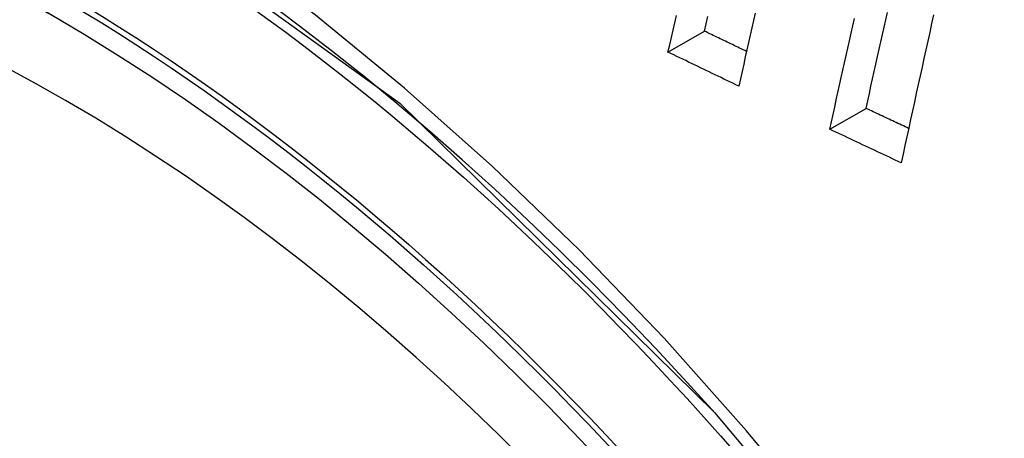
# Model space of a CAD drawing. Header units: inches. Extents: x 19 to 446, y 48 to 210.
# Tile 219 of 256: x 436.6425 to 436.8007, y 158.2346 to 158.3018. Entities that reach past the tile are written whole.
import ezdxf

# ---------------------------------------------------------------- set-up
doc = ezdxf.new("R2010")
doc.units = ezdxf.units.IN
doc.header["$MEASUREMENT"] = 0
doc.layers.add('Visible Edges(ANSI)', color=7, linetype='Continuous', lineweight=25)
doc.layers.add('Visible Tangent Edges(ANSI)', color=7, linetype='Continuous', lineweight=25)

msp = doc.modelspace()

# ---------------------------------------------------------------- linework, layer by layer
at = {"layer": 'Visible Edges(ANSI)'}
for p, q in [((436.74668, 158.29658), (436.75253, 158.29995)), ((436.77268, 158.28419), (436.77851, 158.28755))]:
    msp.add_line(p, q, dxfattribs=at)
at = {"layer": 'Visible Edges(ANSI)', "flags": 128}
for points in [[(436.77851, 158.28755), (436.77877, 158.28874), (436.77903, 158.28992), (436.77929, 158.2911), (436.77955, 158.29229), (436.77981, 158.29347), (436.78008, 158.29466), (436.78034, 158.29585), (436.7806, 158.29703), (436.78087, 158.29822), (436.78113, 158.29941), (436.7814, 158.30059), (436.78167, 158.30178), (436.78193, 158.30296)], [(436.74668, 158.29658), (436.74696, 158.29776), (436.74723, 158.29894), (436.7475, 158.30012), (436.74778, 158.3013), (436.74805, 158.30248)], [(436.75253, 158.29995), (436.7528, 158.30113), (436.75308, 158.30231)], [(436.7607, 158.30282), (436.76044, 158.30165), (436.76017, 158.30048), (436.7599, 158.29931), (436.75963, 158.29814), (436.75937, 158.29697), (436.7591, 158.2958), (436.75884, 158.29463), (436.75857, 158.29346), (436.75831, 158.2923), (436.75804, 158.29113)], [(436.77268, 158.28419), (436.77294, 158.28537), (436.7732, 158.28656), (436.77346, 158.28774), (436.77372, 158.28893), (436.77399, 158.29011), (436.77425, 158.2913), (436.77451, 158.29248), (436.77478, 158.29367), (436.77504, 158.29485), (436.7753, 158.29604), (436.77557, 158.29723), (436.77583, 158.29841), (436.7761, 158.2996), (436.77637, 158.30078), (436.77663, 158.30197)], [(436.78934, 158.30254), (436.78903, 158.30115), (436.78872, 158.29975), (436.78841, 158.29835), (436.7881, 158.29695), (436.78779, 158.29556), (436.78749, 158.29416), (436.78718, 158.29276), (436.78687, 158.29136), (436.78657, 158.28997), (436.78627, 158.28857), (436.78596, 158.28717), (436.78566, 158.28578), (436.78536, 158.28438), (436.78505, 158.28299), (436.78475, 158.28159), (436.78445, 158.2802), (436.78415, 158.2788)], [(436.7593, 158.29669), (436.75902, 158.29682), (436.75874, 158.29696), (436.75846, 158.2971), (436.75817, 158.29723), (436.75789, 158.29737), (436.75761, 158.2975), (436.75733, 158.29764), (436.75704, 158.29778), (436.75676, 158.29791), (436.75648, 158.29805), (436.7562, 158.29818), (436.75592, 158.29832), (436.75563, 158.29845), (436.75535, 158.29859), (436.75507, 158.29873), (436.75479, 158.29886), (436.7545, 158.299), (436.75422, 158.29914), (436.75394, 158.29927), (436.75366, 158.29941), (436.75338, 158.29954), (436.75309, 158.29968), (436.75281, 158.29982), (436.75253, 158.29995)], [(436.75804, 158.29113), (436.75757, 158.29135), (436.7571, 158.29158), (436.75662, 158.29181), (436.75615, 158.29203), (436.75567, 158.29226), (436.7552, 158.29249), (436.75473, 158.29271), (436.75425, 158.29294), (436.75378, 158.29317), (436.75331, 158.29339), (436.75283, 158.29362), (436.75236, 158.29385), (436.75189, 158.29407), (436.75141, 158.2943), (436.75094, 158.29453), (436.75047, 158.29476), (436.74999, 158.29498), (436.74952, 158.29521), (436.74905, 158.29544), (436.74857, 158.29567), (436.7481, 158.29589), (436.74763, 158.29612), (436.74716, 158.29635), (436.74668, 158.29658)], [(436.78534, 158.28433), (436.78506, 158.28447), (436.78477, 158.2846), (436.78449, 158.28473), (436.7842, 158.28487), (436.78392, 158.285), (436.78363, 158.28514), (436.78335, 158.28527), (436.78306, 158.2854), (436.78278, 158.28554), (436.78249, 158.28567), (436.78221, 158.28581), (436.78192, 158.28594), (436.78164, 158.28607), (436.78135, 158.28621), (436.78107, 158.28634), (436.78078, 158.28648), (436.7805, 158.28661), (436.78021, 158.28675), (436.77993, 158.28688), (436.77965, 158.28701), (436.77936, 158.28715), (436.77908, 158.28728), (436.77879, 158.28742), (436.77851, 158.28755)], [(436.78415, 158.2788), (436.78368, 158.27903), (436.7832, 158.27925), (436.78272, 158.27947), (436.78224, 158.2797), (436.78176, 158.27992), (436.78128, 158.28015), (436.78081, 158.28037), (436.78033, 158.28059), (436.77985, 158.28082), (436.77937, 158.28104), (436.77889, 158.28127), (436.77842, 158.28149), (436.77794, 158.28172), (436.77746, 158.28194), (436.77698, 158.28217), (436.7765, 158.28239), (436.77603, 158.28261), (436.77555, 158.28284), (436.77507, 158.28306), (436.77459, 158.28329), (436.77411, 158.28351), (436.77364, 158.28374), (436.77316, 158.28396), (436.77268, 158.28419)], [(436.75415, 158.23871), (436.77291, 158.21638), (436.79066, 158.19288), (436.80739, 158.16829), (436.82296, 158.14278), (436.83726, 158.11655), (436.85019, 158.08978), (436.86166, 158.06264), (436.8716, 158.03528)]]:
    msp.add_lwpolyline(points, dxfattribs=at)
at = {"layer": 'Visible Edges(ANSI)'}
msp.add_ellipse((436.65095, 158.0435), major_axis=(0.15748, -0.27276), ratio=0.57735, start_param=2.363977, end_param=7.060801, dxfattribs=at)
msp.add_ellipse((436.64747, 158.04149), major_axis=(-0.15994, 0.27703), ratio=0.57735, dxfattribs=at)
at = {"layer": 'Visible Tangent Edges(ANSI)', "flags": 128}
for points in [[(436.77216, 158.22031), (436.7593, 158.2358), (436.74604, 158.25065), (436.73243, 158.26481), (436.71851, 158.27821), (436.70437, 158.29078), (436.69004, 158.30249), (436.67557, 158.31332), (436.66098, 158.32323), (436.64632, 158.33219), (436.63163, 158.34017), (436.61699, 158.34712), (436.60246, 158.35302), (436.58809, 158.35786), (436.57392, 158.36162), (436.56, 158.36431), (436.54636, 158.3659), (436.53306, 158.36639), (436.52015, 158.36578), (436.50769, 158.36407), (436.49573, 158.36129), (436.48429, 158.35743)], [(436.3986, 158.20796), (436.4086, 158.26278), (436.42957, 158.30745), (436.46045, 158.33982), (436.49987, 158.35834), (436.54623, 158.36236), (436.59725, 158.35159), (436.65059, 158.32653), (436.70362, 158.28838), (436.75411, 158.23875)]]:
    msp.add_lwpolyline(points, dxfattribs=at)
at = {"layer": 'Visible Tangent Edges(ANSI)'}
for centre, major_axis, start_param, end_param in [((436.64995, 158.04293), (-0.17318, 0.29996), 5.05527, 10.652693), ((436.6499, 158.0429), (-0.15059, 0.26083), 4.097754, 6.89782)]:
    msp.add_ellipse(centre, major_axis=major_axis, ratio=0.57735, start_param=start_param, end_param=end_param, dxfattribs=at)
for centre, major_axis in [((436.65054, 158.04327), (0.17111, -0.29637)), ((436.64757, 158.04155), (-0.1627, 0.2818)), ((436.64747, 158.04149), (0.1621, -0.28076))]:
    msp.add_ellipse(centre, major_axis=major_axis, ratio=0.57735, dxfattribs=at)

doc.saveas('drawing.dxf')
